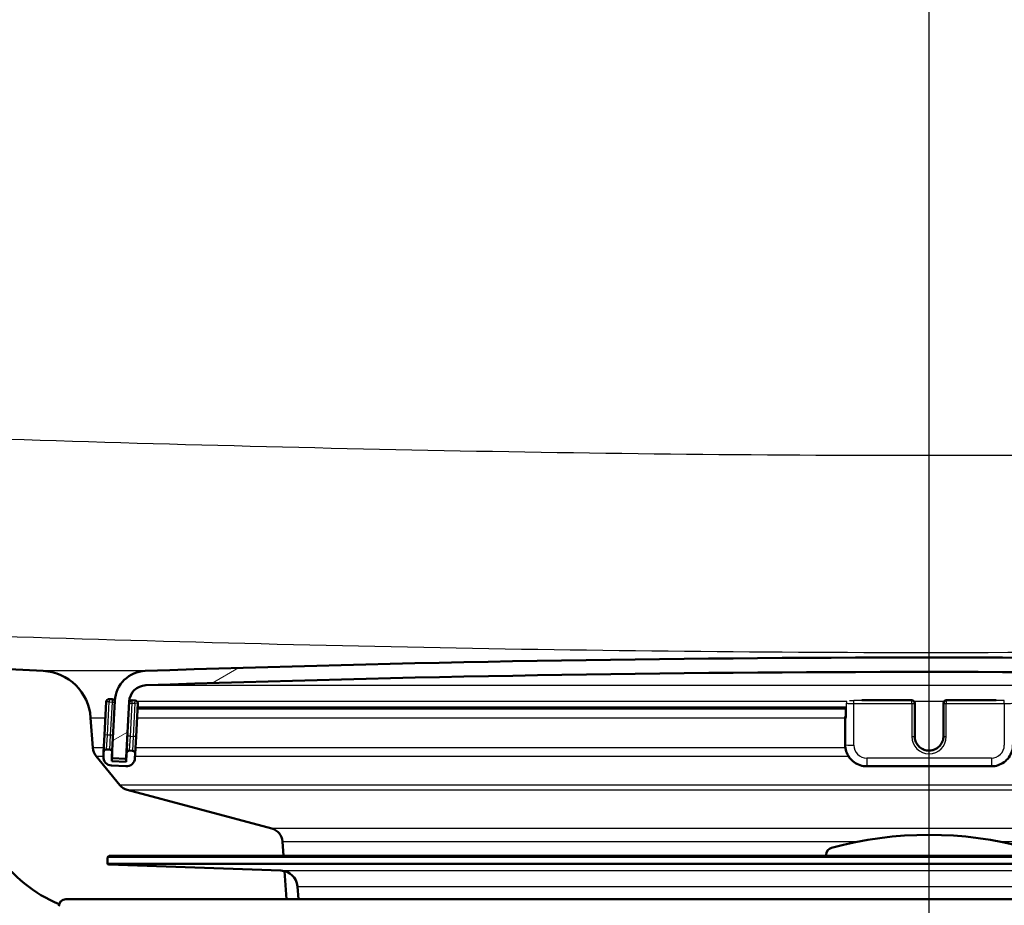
# Model space of a CAD drawing. Header units: millimetres. Extents: x 100 to 2000, y 93 to 4053.
# Tile 8 of 25: x 847 to 916, y 1545 to 1606. Entities that reach past the tile are written whole.
import ezdxf

# ---------------------------------------------------------------- set-up
doc = ezdxf.new("R2010")
doc.units = ezdxf.units.MM
doc.header["$LTSCALE"] = 10
for name, color, linetype, lineweight in [('Centerline(ISO)', 7, 'Continuous', 25), ('Hatch', 7, 'Continuous', 9), ('Visible Edges(ISO)', 7, 'Continuous', 50), ('Visible Tangent Edges(ISO)', 7, 'Continuous', 25)]:
    doc.layers.add(name, color=color, linetype=linetype, lineweight=lineweight)
pattern_1 = [(45, (0, 0), (-22.45064030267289, 22.45064030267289), [])]

msp = doc.modelspace()

# ---------------------------------------------------------------- hatches: boundary and pattern name
at = {"layer": 'Hatch'}
h = msp.add_hatch(dxfattribs=at)
h.set_pattern_fill('ANSI31', color=256, scale=254, style=0)
h.set_pattern_definition(pattern_1)
edge = h.paths.add_edge_path()
edge.add_line((850.502518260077, 1545.101729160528), (865.8322501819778, 1545.101729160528))
edge.add_line((865.8322501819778, 1545.101729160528), (865.6964497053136, 1547.043766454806))
edge.add_ellipse((865.39816380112, 1545.881430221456), major_axis=(1.199268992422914, -0.041879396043), ratio=1, start_angle=77.60699785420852, end_angle=89.99999999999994)
edge.add_line((865.4400431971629, 1547.080699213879), (853.4815176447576, 1547.498300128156))
edge.add_ellipse((853.4850075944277, 1547.598239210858), major_axis=(-0.0999390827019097, 0.0034899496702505), ratio=1, start_angle=0, end_angle=90.00000000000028, ccw=False)
edge.add_line((853.3850685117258, 1547.601729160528), (853.399028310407, 1548.001485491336))
edge.add_ellipse((853.4989673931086, 1547.997995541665), major_axis=(0.0034899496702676, 0.099939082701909), ratio=1, start_angle=2.000000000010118, end_angle=90.0000000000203, ccw=False)
edge.add_line((853.4989673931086, 1548.097995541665), (865.6227308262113, 1548.097995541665))
edge.add_line((865.6227308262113, 1548.097995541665), (865.5522750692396, 1549.105559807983))
edge.add_ellipse((864.5547110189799, 1549.035803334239), major_axis=(-0.0697564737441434, 0.9975640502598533), ratio=1, start_angle=269.9999999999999, end_angle=340.999999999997)
edge.add_line((864.8135300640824, 1550.001729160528), (854.7680162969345, 1552.693416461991))
edge.add_ellipse((855.0268353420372, 1553.65934228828), major_axis=(-0.9659258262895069, 0.2588190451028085), ratio=1, start_angle=54.500000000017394, end_angle=89.99999999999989, ccw=False)
edge.add_line((854.2552107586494, 1553.023264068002), (852.5910666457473, 1555.042032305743))
edge.add_ellipse((853.362691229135, 1555.67811052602), major_axis=(-0.6360782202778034, 0.7716245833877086), ratio=1, start_angle=54.4999999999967, end_angle=89.99999999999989, ccw=False)
edge.add_line((852.365127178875, 1555.608354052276), (852.2185218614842, 1557.704907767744))
edge.add_ellipse((848.7270476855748, 1557.460760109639), major_axis=(-0.2441476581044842, 3.491474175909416), ratio=1, start_angle=270.0000000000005, end_angle=352.9999999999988)
edge.add_line((848.9102235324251, 1560.95596348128), (579.7135090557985, 1575.063965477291))
edge.add_spline(control_points=[(579.7135090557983, 1575.063965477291), (578.0813097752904, 1575.14950541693), (576.474010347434, 1575.501246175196), (573.4365352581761, 1576.709265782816), (572.026679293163, 1577.557463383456), (569.2935615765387, 1579.881550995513), (568.0669432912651, 1581.425388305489), (566.2745254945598, 1584.896346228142), (565.7258624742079, 1586.79028259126), (565.5556279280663, 1588.736072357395)], knot_values=[-2.152596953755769, -2.152596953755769, -2.152596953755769, -2.152596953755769, -1.662265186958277, -1.662265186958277, -1.171933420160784, -1.171933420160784, -0.5859667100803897, -0.5859667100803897, 0, 0, 0, 0], degree=3, periodic=0)
edge.add_line((565.5556279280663, 1588.736072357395), (550.6223135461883, 1759.424636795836))
edge.add_ellipse((549.1280214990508, 1759.293903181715), major_axis=(-0.1307336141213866, 1.494292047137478), ratio=1, start_angle=270.0000000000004, end_angle=355.0000000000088)
edge.add_line((549.1280214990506, 1760.793903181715), (534.0025182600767, 1760.793903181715))
edge.add_line((534.0025182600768, 1760.793903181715), (534.0025182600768, 1754.793903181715))
edge.add_line((534.0025182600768, 1754.793903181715), (539.5025182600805, 1754.793903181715))
edge.add_line((539.5025182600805, 1754.793903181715), (541.502518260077, 1754.793903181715))
edge.add_ellipse((541.502518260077, 1753.793903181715), major_axis=(0.9999999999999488, 7.2e-14), ratio=1, start_angle=0, end_angle=89.99999999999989, ccw=False)
edge.add_line((542.5025182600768, 1753.793903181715), (542.5025182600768, 1752.555081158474))
edge.add_ellipse((541.056018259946, 1748.293903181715), major_axis=(4.261177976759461, -1.446500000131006), ratio=1, start_angle=23.750301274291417, end_angle=89.99999999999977, ccw=False)
edge.add_line((545.5388944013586, 1748.68610402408), (559.9182598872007, 1584.329204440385))
edge.add_spline(control_points=[(559.9182598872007, 1584.329204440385), (560.1081942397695, 1582.158244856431), (560.6516881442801, 1580.032851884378), (562.4027415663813, 1576.041564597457), (563.5985871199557, 1574.20237066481), (566.8226621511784, 1570.668579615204), (568.9369357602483, 1569.105923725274), (573.645466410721, 1566.879002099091), (576.1947073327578, 1566.236026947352), (578.7954347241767, 1566.099728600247)], knot_values=[-2.87012927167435, -2.87012927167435, -2.87012927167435, -2.87012927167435, -2.216353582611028, -2.216353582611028, -1.56257789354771, -1.56257789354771, -0.7812889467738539, -0.7812889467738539, 0, 0, 0, 0], degree=3, periodic=0)
edge.add_line((578.7954347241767, 1566.099728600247), (838.0184243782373, 1552.514427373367))
edge.add_ellipse((837.4950648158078, 1542.528132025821), major_axis=(9.986295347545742, -0.5233595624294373), ratio=1, start_angle=37.8602175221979, end_angle=90.00000000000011, ccw=False)
edge.add_ellipse((853.9060435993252, 1553.959657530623), major_axis=(5.71576275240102, -8.205489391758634), ratio=1, start_angle=270.0000000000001, end_angle=302.2923472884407)
edge.add_ellipse((850.502518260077, 1544.601729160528), major_axis=(0.1425082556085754, 0.4792613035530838), ratio=1, start_angle=16.559835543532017, end_angle=89.99999999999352, ccw=False)
edge = h.paths.add_edge_path()
edge.add_line((955.1727863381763, 1545.101729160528), (970.5025182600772, 1545.101729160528))
edge.add_ellipse((970.502518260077, 1544.601729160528), major_axis=(0.5000000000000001, 5e-16), ratio=1, start_angle=16.559835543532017, end_angle=89.9999999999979, ccw=False)
edge.add_ellipse((967.0989929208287, 1553.959657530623), major_axis=(9.215420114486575, 3.88278664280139), ratio=1, start_angle=270.0000000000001, end_angle=302.2923472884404)
edge.add_ellipse((983.5099717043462, 1542.528132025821), major_axis=(5.71576275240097, 8.205489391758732), ratio=1, start_angle=37.860217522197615, end_angle=90, ccw=False)
edge.add_line((982.9866121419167, 1552.514427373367), (1242.209601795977, 1566.099728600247))
edge.add_spline(control_points=[(1242.209601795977, 1566.099728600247), (1244.385867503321, 1566.213781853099), (1246.52893340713, 1566.682769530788), (1250.578900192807, 1568.293462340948), (1252.458708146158, 1569.424392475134), (1256.102865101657, 1572.523175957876), (1257.738356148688, 1574.581625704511), (1260.128246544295, 1579.209569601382), (1260.859797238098, 1581.734818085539), (1261.086776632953, 1584.329204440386)], knot_values=[-2.870129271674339, -2.870129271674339, -2.870129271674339, -2.870129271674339, -2.216353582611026, -2.216353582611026, -1.562577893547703, -1.562577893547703, -0.7812889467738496, -0.7812889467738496, 0, 0, 0, 0], degree=3, periodic=0)
edge.add_line((1261.086776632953, 1584.329204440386), (1275.466142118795, 1748.68610402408))
edge.add_ellipse((1279.949018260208, 1748.293903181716), major_axis=(0.3922008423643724, 4.482876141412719), ratio=1, start_angle=23.750301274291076, end_angle=90.00000000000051, ccw=False)
edge.add_line((1278.502518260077, 1752.555081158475), (1278.502518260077, 1753.793903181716))
edge.add_ellipse((1279.502518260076, 1753.793903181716), major_axis=(-5.31e-14, 0.9999999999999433), ratio=1, start_angle=0, end_angle=90.00000000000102, ccw=False)
edge.add_line((1279.502518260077, 1754.793903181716), (1281.50251826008, 1754.793903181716))
edge.add_line((1281.50251826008, 1754.793903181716), (1287.002518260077, 1754.793903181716))
edge.add_line((1287.002518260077, 1754.793903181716), (1287.002518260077, 1760.793903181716))
edge.add_line((1287.002518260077, 1760.793903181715), (1271.877015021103, 1760.793903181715))
edge.add_ellipse((1271.877015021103, 1759.293903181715), major_axis=(-1.500000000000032, -7.24e-14), ratio=1, start_angle=269.9999999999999, end_angle=354.9999999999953)
edge.add_line((1270.382722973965, 1759.424636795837), (1255.449408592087, 1588.736072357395))
edge.add_spline(control_points=[(1255.449408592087, 1588.736072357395), (1255.306957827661, 1587.10785266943), (1254.899337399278, 1585.51380794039), (1253.586047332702, 1582.5203424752), (1252.689163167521, 1581.140947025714), (1250.271106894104, 1578.49060373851), (1248.685401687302, 1577.318611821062), (1245.154003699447, 1575.648420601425), (1243.24207300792, 1575.16618923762), (1241.291527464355, 1575.063965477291)], knot_values=[-2.152596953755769, -2.152596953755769, -2.152596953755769, -2.152596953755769, -1.662265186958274, -1.662265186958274, -1.171933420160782, -1.171933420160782, -0.5859667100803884, -0.5859667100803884, 0, 0, 0, 0], degree=3, periodic=0)
edge.add_line((1241.291527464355, 1575.063965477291), (972.0948129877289, 1560.95596348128))
edge.add_ellipse((972.2779888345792, 1557.460760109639), major_axis=(-3.495203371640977, -0.1831758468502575), ratio=0.9999999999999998, start_angle=270.0000000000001, end_angle=353.0000000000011)
edge.add_line((968.7865146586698, 1557.704907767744), (968.6399093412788, 1555.608354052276))
edge.add_ellipse((967.6423452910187, 1555.678110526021), major_axis=(-0.0697564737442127, -0.9975640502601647), ratio=1, start_angle=54.5000000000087, end_angle=89.99999999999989, ccw=False)
edge.add_line((968.4139698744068, 1555.042032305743), (966.7498257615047, 1553.023264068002))
edge.add_ellipse((965.9782011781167, 1553.65934228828), major_axis=(-0.6360782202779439, -0.7716245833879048), ratio=1, start_angle=54.50000000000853, end_angle=89.9999999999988, ccw=False)
edge.add_line((966.2370202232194, 1552.693416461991), (956.1915064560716, 1550.001729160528))
edge.add_ellipse((956.4503255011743, 1549.035803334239), major_axis=(-0.96592582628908, -0.2588190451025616), ratio=1, start_angle=270.0000000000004, end_angle=340.999999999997)
edge.add_line((955.4527614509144, 1549.105559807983), (955.3823056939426, 1548.097995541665))
edge.add_line((955.3823056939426, 1548.097995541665), (967.5060691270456, 1548.097995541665))
edge.add_ellipse((967.5060691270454, 1547.997995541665), major_axis=(0.1, 1e-16), ratio=1, start_angle=2.000000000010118, end_angle=89.99999999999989, ccw=False)
edge.add_line((967.6060082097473, 1548.001485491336), (967.6199680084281, 1547.601729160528))
edge.add_ellipse((967.5200289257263, 1547.598239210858), major_axis=(0.0034899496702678, -0.099939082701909), ratio=1, start_angle=0, end_angle=90.0000000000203, ccw=False)
edge.add_line((967.5235188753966, 1547.498300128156), (955.5649933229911, 1547.080699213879))
edge.add_ellipse((955.6068727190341, 1545.881430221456), major_axis=(1.162336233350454, 0.2982859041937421), ratio=1, start_angle=77.60699785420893, end_angle=89.99999999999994)
edge.add_line((955.3085868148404, 1547.043766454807), (955.172786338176, 1545.101729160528))
h = msp.add_hatch(dxfattribs=at)
h.set_pattern_fill('ANSI31', color=256, scale=254, angle=-15, style=0)
h.set_pattern_definition([(30, (0, 0), (-15.875, 27.49630657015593), [])])
edge = h.paths.add_edge_path()
edge.add_ellipse((967.2116170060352, 1554.98526602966), major_axis=(0.099862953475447, 0.00523359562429), ratio=1, start_angle=269.9999999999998, end_angle=332.7180519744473)
edge.add_ellipse((967.2116170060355, 1554.98526602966), major_axis=(0.041122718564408, 0.0911532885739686), ratio=1, start_angle=269.9999999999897, end_angle=297.2819480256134)
edge.add_line((967.3114799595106, 1554.990499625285), (967.2933605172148, 1555.336239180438))
edge.add_line((967.2933605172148, 1555.336239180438), (967.1080390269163, 1558.872383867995))
edge.add_ellipse((964.9110540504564, 1558.75724476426), major_axis=(-0.1151391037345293, 2.196984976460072), ratio=1, start_angle=269.9999999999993, end_angle=355.0444456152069)
edge.add_ellipse((910.5025182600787, -34.73915995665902), major_axis=(-1595.695123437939, 54.48360911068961), ratio=1, start_angle=270, end_angle=273.9111087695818)
edge.add_ellipse((856.0939824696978, 1558.75724476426), major_axis=(-2.19871871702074, -0.0750733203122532), ratio=1, start_angle=269.9999999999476, end_angle=355.0444456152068)
edge.add_line((853.8969974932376, 1558.872383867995), (853.7121395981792, 1555.345085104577))
edge.add_line((853.7121395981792, 1555.345085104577), (853.6935565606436, 1554.990499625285))
edge.add_ellipse((853.7934195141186, 1554.98526602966), major_axis=(-0.005233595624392, -0.0998629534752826), ratio=1, start_angle=269.9999999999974, end_angle=296.589049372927)
edge.add_ellipse((853.7934195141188, 1554.98526602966), major_axis=(0.0400173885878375, -0.091643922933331), ratio=1, start_angle=270.0000000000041, end_angle=333.4109506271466)
edge.add_line((853.7881859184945, 1554.885403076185), (854.5870895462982, 1554.843534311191))
edge.add_ellipse((854.5923231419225, 1554.943397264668), major_axis=(0.0998629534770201, -0.0052335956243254), ratio=1, start_angle=269.9999999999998, end_angle=272.9999999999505)
edge.add_ellipse((854.5923231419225, 1554.943397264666), major_axis=(0.0999999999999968, 9e-15), ratio=1, start_angle=269.9999999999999, end_angle=356.9999999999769)
edge.add_line((854.6921860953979, 1554.938163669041), (854.8956270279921, 1558.820047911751))
edge.add_ellipse((856.0939824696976, 1558.75724476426), major_axis=(0.0628031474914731, 1.198355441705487), ratio=1, start_angle=4.955554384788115, end_angle=89.99999999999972, ccw=False)
edge.add_ellipse((910.5025182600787, -34.73915995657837), major_axis=(1594.695705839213, 54.44948487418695), ratio=1, start_angle=86.0888912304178, end_angle=90, ccw=False)
edge.add_ellipse((964.9110540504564, 1558.75724476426), major_axis=(1.19930111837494, -0.0409490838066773), ratio=1, start_angle=4.955554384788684, end_angle=89.99999999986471, ccw=False)
edge.add_line((966.109409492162, 1558.820047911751), (966.3128504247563, 1554.938163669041))
edge.add_ellipse((966.4127133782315, 1554.943397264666), major_axis=(0.0052335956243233, -0.0998629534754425), ratio=1, start_angle=270.0000000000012, end_angle=356.9999999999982)
edge.add_ellipse((966.4127133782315, 1554.943397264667), major_axis=(0.1000000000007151, 2.67e-14), ratio=1, start_angle=270.0000000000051, end_angle=272.9999999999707)
edge.add_line((966.4179469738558, 1554.843534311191), (967.2168506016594, 1554.885403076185))
h = msp.add_hatch(dxfattribs=at)
h.set_pattern_fill('ANSI31', color=256, scale=254, style=0)
h.set_pattern_definition(pattern_1)
edge = h.paths.add_edge_path()
edge.add_ellipse((853.519616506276, 1555.290910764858), major_axis=(0.0104671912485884, 0.1997259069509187), ratio=1, start_angle=270.0000000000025, end_angle=288.7161445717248)
edge.add_ellipse((853.519616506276, 1555.290910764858), major_axis=(-0.0541743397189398, 0.1925230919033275), ratio=1, start_angle=270.0000000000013, end_angle=341.2838554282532)
edge.add_line((853.5300836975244, 1555.490636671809), (853.3303577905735, 1555.501103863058))
edge.add_ellipse((853.3198905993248, 1555.301377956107), major_axis=(-0.1997259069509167, 0.0104671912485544), ratio=1, start_angle=270.0000000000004, end_angle=359.9999999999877)
edge.add_line((853.120164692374, 1555.311845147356), (853.1044639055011, 1555.012256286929))
edge.add_ellipse((853.7036416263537, 1554.980854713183), major_axis=(-0.0314015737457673, -0.5991777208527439), ratio=1, start_angle=270.0000000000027, end_angle=359.9999999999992)
edge.add_line((853.672240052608, 1554.381676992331), (854.6708695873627, 1554.329341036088))
edge.add_ellipse((854.7022711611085, 1554.928518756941), major_axis=(0.5991777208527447, -0.0314015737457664), ratio=1, start_angle=270, end_angle=359.9999999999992)
edge.add_line((855.301448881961, 1554.897117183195), (855.317149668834, 1555.196706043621))
edge.add_ellipse((855.117423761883, 1555.20717323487), major_axis=(0.0104671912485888, 0.1997259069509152), ratio=1, start_angle=269.9999999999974, end_angle=359.9999999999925)
edge.add_line((855.1278909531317, 1555.40689914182), (854.9281650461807, 1555.417366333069))
edge.add_ellipse((854.9176978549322, 1555.217640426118), major_axis=(-0.1997259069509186, 0.0104671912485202), ratio=1, start_angle=270.0000000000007, end_angle=359.9999999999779)
edge.add_line((854.7179719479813, 1555.228107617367), (854.6865703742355, 1554.628929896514))
edge.add_line((854.6865703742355, 1554.628929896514), (853.687940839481, 1554.681265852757))
edge.add_line((853.687940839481, 1554.681265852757), (853.7017755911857, 1554.945248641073))
edge.add_line((853.7017755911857, 1554.945248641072), (853.7193424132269, 1555.28044357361))
h = msp.add_hatch(dxfattribs=at)
h.set_pattern_fill('ANSI31', color=256, scale=254, angle=15, style=0)
h.set_pattern_definition([(60, (0, 0), (-27.49630657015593, 15.875), [])])
edge = h.paths.add_edge_path()
edge.add_line((917.6525182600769, 1548.097995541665), (917.6525182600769, 1548.185864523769))
edge.add_ellipse((917.152518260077, 1548.185864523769), major_axis=(5.95e-14, 0.4999999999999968), ratio=1, start_angle=269.9999999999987, end_angle=344.8833943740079)
edge.add_ellipse((910.5025182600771, 1523.568238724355), major_axis=(-25.10032434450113, 6.780392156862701), ratio=0.9999999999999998, start_angle=270, end_angle=300.2332112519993)
edge.add_ellipse((903.8525182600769, 1548.185864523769), major_axis=(-0.482698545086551, -0.1303921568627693), ratio=1, start_angle=270.0000000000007, end_angle=344.8833943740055)
edge.add_line((903.352518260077, 1548.185864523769), (903.352518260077, 1548.097995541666))
edge.add_line((903.352518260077, 1548.097995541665), (917.6525182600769, 1548.097995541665))

# ---------------------------------------------------------------- linework, layer by layer
at = {"layer": 'Centerline(ISO)', "linetype": 'Continuous'}
msp.add_line((910.5025182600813, 837.5652881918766), (910.5025182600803, 2009.380946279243), dxfattribs=at)
at = {"layer": 'Visible Edges(ISO)'}
for p, q in [((848.9102235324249, 1560.95596348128), (579.7135090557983, 1575.063965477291)), ((853.3033405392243, 1558.807048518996), (853.1829678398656, 1556.510200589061)), ((853.7132595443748, 1558.98584004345), (853.5135336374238, 1558.996307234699)), ((853.8969974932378, 1558.872383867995), (853.6935565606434, 1554.990499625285)), ((854.6921860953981, 1554.938163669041), (854.8956270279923, 1558.820047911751)), ((855.3110667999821, 1558.902102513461), (855.111340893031, 1558.91256970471)), ((855.3799528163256, 1556.395061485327), (855.5003255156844, 1558.691909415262)), ((909.302518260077, 1558.912843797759), (905.8291438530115, 1558.912843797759)), ((909.5025182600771, 1558.70237660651), (909.5025182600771, 1558.712843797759)), ((909.5025182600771, 1556.405528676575), (909.5025182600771, 1558.702376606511)), ((911.5025182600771, 1558.712843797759), (911.5025182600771, 1558.70237660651)), ((911.5025182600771, 1558.70237660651), (911.5025182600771, 1556.405528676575)), ((915.1758926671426, 1558.912843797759), (911.7025182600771, 1558.912843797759)), ((855.4818093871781, 1558.338600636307), (904.7254656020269, 1558.338600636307)), ((904.7254656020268, 1558.33875122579), (904.7254656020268, 1557.714214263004)), ((852.365127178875, 1555.608354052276), (852.218521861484, 1557.704907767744)), ((904.6718757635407, 1557.777017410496), (904.6718757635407, 1557.724681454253)), ((904.6718757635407, 1557.724681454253), (904.6718757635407, 1555.827285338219)), ((853.1829678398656, 1556.510200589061), (853.120164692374, 1555.311845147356)), ((854.7541362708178, 1555.91816400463), (854.7179719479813, 1555.228107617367)), ((855.317149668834, 1555.196706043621), (855.3799528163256, 1556.395061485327)), ((853.120164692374, 1555.311845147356), (853.1044639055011, 1555.012256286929)), ((853.5300836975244, 1555.490636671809), (853.3303577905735, 1555.501103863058)), ((853.687940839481, 1554.681265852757), (853.7193424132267, 1555.28044357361)), ((854.7179719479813, 1555.228107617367), (854.6865703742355, 1554.628929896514)), ((855.1278909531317, 1555.406899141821), (854.9281650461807, 1555.417366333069)), ((855.301448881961, 1554.897117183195), (855.317149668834, 1555.196706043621)), ((854.2552107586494, 1553.023264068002), (852.5910666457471, 1555.042032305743)), ((854.6865703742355, 1554.628929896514), (853.687940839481, 1554.681265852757)), ((853.7881859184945, 1554.885403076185), (854.5870895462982, 1554.843534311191)), ((854.5923231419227, 1554.843397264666), (854.697810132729, 1554.843397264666)), ((853.672240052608, 1554.381676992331), (854.6708695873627, 1554.329341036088)), ((906.1718757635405, 1554.32851875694), (914.8331607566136, 1554.32851875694)), ((864.8135300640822, 1550.001729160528), (854.7680162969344, 1552.693416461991)), ((865.6227308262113, 1548.097995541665), (865.5522750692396, 1549.105559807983)), ((853.399028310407, 1548.001485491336), (853.3850685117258, 1547.601729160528)), ((967.5060691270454, 1548.097995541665), (853.4989673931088, 1548.097995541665)), ((903.352518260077, 1548.185864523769), (903.352518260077, 1548.097995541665)), ((865.4400431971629, 1547.080699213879), (853.4815176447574, 1547.498300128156)), ((865.8322501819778, 1545.101729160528), (865.6964497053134, 1547.043766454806)), ((866.6709626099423, 1545.101729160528), (866.59359743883, 1545.986017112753)), ((850.5025182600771, 1545.101729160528), (865.832250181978, 1545.101729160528)), ((865.832250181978, 1545.101729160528), (970.502518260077, 1545.101729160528))]:
    msp.add_line(p, q, dxfattribs=at)
for centre, radius, start, end in [((910.5025182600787, -34.73915995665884), 1596.625000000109, 88.04444561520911, 91.95555438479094), ((848.7270476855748, 1557.460760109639), 3.499999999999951, 3.999999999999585, 86.99999999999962), ((856.0939824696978, 1558.75724476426), 2.200000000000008, 91.9555543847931, 177.0000000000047), ((910.5025182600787, -34.73915995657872), 1595.625000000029, 88.0444456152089, 91.95555438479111), ((856.0939824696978, 1558.75724476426), 1.199999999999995, 91.95555438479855, 177.000000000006), ((853.5030664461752, 1558.796581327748), 0.1999999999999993, 87.00000000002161, 177.0000000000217), ((853.7027923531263, 1558.786114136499), 0.1999999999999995, 15.71614457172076, 87.00000000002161), ((855.1008737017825, 1558.712843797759), 0.1999999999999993, 87.00000000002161, 168.1987935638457), ((855.3005996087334, 1558.70237660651), 0.1999999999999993, 357.0000000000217, 87.00000000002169), ((909.302518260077, 1558.712843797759), 0.2, 0, 90), ((911.7025182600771, 1558.712843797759), 0.2, 90, 180), ((853.362691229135, 1555.67811052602), 1.000000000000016, 184.0000000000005, 219.5000000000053), ((853.3198905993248, 1555.301377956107), 0.1999999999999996, 87.00000000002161, 177.0000000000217), ((853.519616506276, 1555.290910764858), 0.1999999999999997, 357.0000000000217, 87.00000000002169), ((854.9176978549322, 1555.217640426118), 0.1999999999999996, 87.00000000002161, 177.0000000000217), ((855.117423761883, 1555.20717323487), 0.1999999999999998, 357.0000000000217, 87.00000000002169), ((853.7036416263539, 1554.980854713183), 0.599999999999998, 177.0000000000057, 267.0000000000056), ((853.793419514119, 1554.98526602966), 0.0999999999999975, 176.99999999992, 266.99999999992), ((854.5923231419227, 1554.943397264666), 0.0999999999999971, 267.0000000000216, 357.0000000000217), ((854.7022711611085, 1554.928518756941), 0.5999999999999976, 267.0000000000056, 357.0000000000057), ((855.0268353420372, 1553.65934228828), 1.000000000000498, 219.5000000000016, 254.9999999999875), ((864.5547110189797, 1549.035803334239), 1.00000000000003, 4.000000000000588, 74.9999999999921), ((910.5025182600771, 1523.568238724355), 26, 74.88339437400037, 105.1166056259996), ((903.8525182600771, 1548.185864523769), 0.4999999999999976, 105.116605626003, 180), ((853.9060435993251, 1553.959657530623), 9.999999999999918, 214.8602175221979, 247.1525648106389), ((853.4850075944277, 1547.598239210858), 0.1000000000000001, 178.0000000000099, 268.0000000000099), ((853.4989673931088, 1547.997995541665), 0.1, 90, 178.0000000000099), ((865.39816380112, 1545.881430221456), 1.2, 5.000000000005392, 88.0000000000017), ((850.5025182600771, 1544.601729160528), 0.5, 90, 180)]:
    msp.add_arc(centre, radius, start, end, dxfattribs=at)
for centre, major_axis, ratio, start_param, end_param in [((905.2718757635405, 1557.777017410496), (-0.5999999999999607, -6e-16), 0.0523359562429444, 5.857324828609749, 6.283185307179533), ((905.2718757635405, 1557.724681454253), (-0.5999999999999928, -5e-16), 0.0523359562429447, 1.3961e-12, 0.5235987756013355), ((904.9254656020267, 1557.714214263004), (-0.2000000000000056, -2e-16), 0.0523359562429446, 0, 0.5235987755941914)]:
    msp.add_ellipse(centre, major_axis=major_axis, ratio=ratio, start_param=start_param, end_param=end_param, dxfattribs=at)
for points, knots in [([(906.1718757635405, 1554.32851875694), (906.0148822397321, 1554.32851875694), (905.8579132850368, 1554.353344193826), (905.559247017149, 1554.450253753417), (905.417597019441, 1554.522323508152), (905.1634318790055, 1554.706732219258), (905.0509582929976, 1554.819042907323), (904.8662025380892, 1555.072988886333), (904.7939517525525, 1555.214583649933), (904.6967798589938, 1555.513238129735), (904.6718757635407, 1555.670248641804), (904.6718757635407, 1555.827285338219)], [4.712388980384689, 4.712388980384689, 4.712388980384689, 4.712388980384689, 5.026548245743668, 5.026548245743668, 5.340707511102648, 5.340707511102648, 5.654866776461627, 5.654866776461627, 5.969026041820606, 5.969026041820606, 6.283185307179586, 6.283185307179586, 6.283185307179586, 6.283185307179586]), ([(911.5025182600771, 1556.415995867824), (911.5025182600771, 1556.309469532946), (911.4852965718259, 1556.202961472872), (911.418144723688, 1556.00073293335), (911.3682297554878, 1555.905046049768), (911.2407591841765, 1555.734198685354), (911.1632339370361, 1555.659061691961), (910.9884262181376, 1555.536950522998), (910.8911815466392, 1555.489987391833), (910.6868146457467, 1555.428983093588), (910.5797312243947, 1555.414943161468), (910.3665492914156, 1555.421199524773), (910.2604882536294, 1555.44149132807), (910.0601000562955, 1555.514354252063), (909.9658096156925, 1555.566916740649), (909.7985245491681, 1555.699006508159), (909.7255656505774, 1555.778519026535), (909.6083620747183, 1555.956464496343), (909.564148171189, 1556.054873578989), (909.5139930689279, 1556.241853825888), (909.5025182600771, 1556.328921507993), (909.5025182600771, 1556.415995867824)], [3.141592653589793, 3.141592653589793, 3.141592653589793, 3.141592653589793, 3.461786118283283, 3.461786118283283, 3.781940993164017, 3.781940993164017, 4.101995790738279, 4.101995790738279, 4.421929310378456, 4.421929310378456, 4.741768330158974, 4.741768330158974, 5.061576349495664, 5.061576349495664, 5.381428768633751, 5.381428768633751, 5.701383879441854, 5.701383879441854, 6.021459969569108, 6.021459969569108, 6.283185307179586, 6.283185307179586, 6.283185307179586, 6.283185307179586]), ([(916.3331607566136, 1555.827285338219), (916.3331607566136, 1555.670248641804), (916.3082566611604, 1555.513238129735), (916.2110847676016, 1555.214583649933), (916.138833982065, 1555.072988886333), (915.9540782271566, 1554.819042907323), (915.8416046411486, 1554.706732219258), (915.5874395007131, 1554.522323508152), (915.4457895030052, 1554.450253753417), (915.1471232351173, 1554.353344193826), (914.990154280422, 1554.32851875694), (914.8331607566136, 1554.32851875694)], [3.141592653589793, 3.141592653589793, 3.141592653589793, 3.141592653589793, 3.455751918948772, 3.455751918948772, 3.769911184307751, 3.769911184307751, 4.084070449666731, 4.084070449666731, 4.39822971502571, 4.39822971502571, 4.712388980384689, 4.712388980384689, 4.712388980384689, 4.712388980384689])]:
    msp.add_open_spline(points, degree=3, knots=knots, dxfattribs=at)
at = {"layer": 'Visible Tangent Edges(ISO)'}
for p, q in [((856.0189091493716, 1560.95596348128), (848.9102235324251, 1560.95596348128)), ((856.0530333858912, 1559.956545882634), (964.952003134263, 1559.956545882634)), ((853.5030664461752, 1558.796581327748), (853.3033405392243, 1558.807048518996)), ((853.3826937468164, 1556.499733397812), (853.5030664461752, 1558.796581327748)), ((853.5135336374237, 1558.996307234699), (853.5030664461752, 1558.796581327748)), ((853.5030664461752, 1558.796581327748), (853.7027923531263, 1558.786114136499)), ((853.7027923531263, 1558.786114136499), (853.5824196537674, 1556.489266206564)), ((853.7132595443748, 1558.98584004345), (853.7027923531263, 1558.786114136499)), ((853.7027923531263, 1558.786114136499), (853.8919567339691, 1558.77620045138)), ((854.93203271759, 1558.820047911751), (854.8956270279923, 1558.820047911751)), ((854.9029315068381, 1558.723217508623), (855.1008737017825, 1558.712843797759)), ((854.9805010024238, 1556.415995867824), (855.1008737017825, 1558.712843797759)), ((855.1008737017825, 1558.712843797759), (855.111340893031, 1558.91256970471)), ((855.1008737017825, 1558.712843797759), (855.3005996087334, 1558.70237660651)), ((855.3005996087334, 1558.702376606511), (855.1802269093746, 1556.405528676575)), ((855.3005996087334, 1558.70237660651), (855.3110667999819, 1558.902102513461)), ((855.5003255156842, 1558.691909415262), (855.3005996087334, 1558.70237660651)), ((904.7824425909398, 1558.820047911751), (855.4623199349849, 1558.820047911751)), ((904.75226052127, 1557.70898066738), (904.75226052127, 1558.707610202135)), ((905.2718757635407, 1558.691909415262), (905.2718757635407, 1558.902102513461)), ((909.302518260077, 1558.902102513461), (905.2718757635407, 1558.902102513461)), ((905.2718757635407, 1558.691909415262), (909.302518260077, 1558.691909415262)), ((905.2718757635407, 1555.795883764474), (905.2718757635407, 1558.691909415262)), ((905.706259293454, 1558.91256970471), (909.302518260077, 1558.91256970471)), ((909.302518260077, 1558.91256970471), (909.302518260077, 1558.912843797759)), ((909.302518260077, 1558.91256970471), (909.302518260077, 1558.902102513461)), ((909.302518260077, 1558.691909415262), (909.302518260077, 1558.902102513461)), ((909.302518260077, 1558.691909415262), (909.302518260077, 1556.395061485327)), ((911.5336772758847, 1558.820047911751), (909.4713592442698, 1558.820047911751)), ((911.7025182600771, 1558.912843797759), (911.7025182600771, 1558.91256970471)), ((911.7025182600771, 1558.902102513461), (911.7025182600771, 1558.91256970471)), ((911.7025182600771, 1558.91256970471), (915.2987772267, 1558.91256970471)), ((911.7025182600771, 1558.902102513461), (911.7025182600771, 1558.691909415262)), ((915.7331607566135, 1558.902102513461), (911.7025182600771, 1558.902102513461)), ((911.7025182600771, 1556.395061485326), (911.7025182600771, 1558.691909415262)), ((911.7025182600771, 1558.691909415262), (915.7331607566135, 1558.691909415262)), ((915.7331607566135, 1558.691909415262), (915.7331607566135, 1558.902102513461)), ((915.7331607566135, 1558.691909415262), (915.7331607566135, 1555.795883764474)), ((904.7457189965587, 1558.433367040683), (855.4867758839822, 1558.433367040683)), ((852.218521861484, 1557.704907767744), (853.2455797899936, 1557.704907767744)), ((855.448598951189, 1557.704907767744), (904.6718757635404, 1557.704907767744)), ((853.3826937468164, 1556.499733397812), (853.1829678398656, 1556.510200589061)), ((853.3303577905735, 1555.501103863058), (853.3826937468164, 1556.499733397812)), ((853.5824196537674, 1556.489266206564), (853.3826937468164, 1556.499733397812)), ((853.5824196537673, 1556.489266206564), (853.5300836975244, 1555.490636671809)), ((853.7715840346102, 1556.479352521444), (853.5824196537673, 1556.489266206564)), ((854.9805010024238, 1556.415995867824), (854.782535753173, 1556.426370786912)), ((854.9281650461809, 1555.417366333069), (854.9805010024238, 1556.415995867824)), ((854.9805010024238, 1556.415995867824), (855.1802269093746, 1556.405528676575)), ((855.1802269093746, 1556.405528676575), (855.1278909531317, 1555.406899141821)), ((855.3799528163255, 1556.395061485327), (855.1802269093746, 1556.405528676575)), ((853.1357040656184, 1555.608354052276), (852.365127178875, 1555.608354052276)), ((904.6879653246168, 1555.608354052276), (855.3387232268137, 1555.608354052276)), ((852.5910666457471, 1555.042032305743), (853.1060244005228, 1555.042032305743)), ((854.7027766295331, 1554.938163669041), (854.6921860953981, 1554.938163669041)), ((855.3090435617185, 1555.042032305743), (904.8942363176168, 1555.042032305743)), ((914.8331607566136, 1554.897117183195), (906.1718757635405, 1554.897117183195)), ((906.1718757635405, 1554.897117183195), (906.1718757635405, 1554.32851875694)), ((914.8331607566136, 1554.897117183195), (914.8331607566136, 1554.32851875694)), ((966.7498257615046, 1553.023264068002), (854.2552107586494, 1553.023264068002)), ((854.7680162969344, 1552.693416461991), (966.2370202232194, 1552.693416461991)), ((956.1915064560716, 1550.001729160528), (864.8135300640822, 1550.001729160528)), ((865.5522750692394, 1549.105559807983), (905.6193602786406, 1549.105559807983)), ((915.3856762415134, 1549.105559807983), (955.4527614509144, 1549.105559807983)), ((853.3850685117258, 1547.601729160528), (967.6199680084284, 1547.601729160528)), ((967.6060082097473, 1548.001485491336), (853.399028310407, 1548.001485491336)), ((967.5235188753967, 1547.498300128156), (853.4815176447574, 1547.498300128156)), ((865.4400431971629, 1547.080699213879), (955.5649933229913, 1547.080699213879)), ((866.59359743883, 1545.986017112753), (954.4114390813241, 1545.986017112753))]:
    msp.add_line(p, q, dxfattribs=at)
for centre, major_axis, ratio, start_param, end_param in [((904.9254656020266, 1558.712843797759), (-0.1999999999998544, -2e-16), 0.0523359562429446, 0.4543361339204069, 0.5235987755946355), ((904.9254656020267, 1558.712843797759), (-0.0180556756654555, -0.1991833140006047), 0.8648385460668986, 4.249117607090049, 4.81682320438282), ((905.2718757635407, 1558.723310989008), (0.5999999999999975, 4e-15), 0.0523359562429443, 3.66519142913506, 4.712388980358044), ((905.2718757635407, 1558.923036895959), (-0.4000000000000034, -8e-16), 0.0523359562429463, 0.7336753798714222, 1.570796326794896), ((909.302518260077, 1558.712843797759), (0.2000000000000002, 5e-16), 0.9986295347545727, 0, 1.570796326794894), ((909.302518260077, 1558.70237660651), (0.2000000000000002, 5e-16), 0.9986295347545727, 0, 1.570796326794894), ((909.302518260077, 1558.70237660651), (0.1999999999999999, 2e-16), 0.0523359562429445, 4.712388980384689, 6.283185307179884), ((911.7025182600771, 1558.712843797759), (-0.2, 0), 0.9986295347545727, 4.712388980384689, 6.283185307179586), ((911.7025182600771, 1558.70237660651), (-0.2, 0), 0.9986295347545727, 4.712388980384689, 6.283185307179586), ((911.7025182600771, 1558.70237660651), (-0.1999999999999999, -2e-16), 0.0523359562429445, 2.983e-13, 1.570796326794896), ((915.7331607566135, 1558.723310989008), (0.6000000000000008, 5e-16), 0.0523359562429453, 4.712388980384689, 5.759586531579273), ((905.2718757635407, 1555.827285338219), (-0.5999999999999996, -1.1e-15), 0.0523359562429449, 4.672e-13, 1.570796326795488), ((909.302518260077, 1556.405528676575), (0.1999999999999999, 2e-16), 0.0523359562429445, 4.712388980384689, 6.283185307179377), ((910.5025182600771, 1556.395061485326), (-1.199999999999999, -1.1e-15), 0.9986295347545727, 0, 3.141592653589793), ((910.5025182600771, 1556.415995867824), (-1, -1.2e-15), 0.9986295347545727, 0, 3.141592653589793), ((910.5025182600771, 1556.405528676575), (1, 9e-16), 0.9986295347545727, 3.141592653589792, 6.283185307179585), ((911.7025182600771, 1556.405528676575), (-0.1999999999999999, -2e-16), 0.0523359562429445, 2.983e-13, 1.570796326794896), ((906.1718757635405, 1555.795883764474), (-0.9000000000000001, -1.4e-15), 0.9986295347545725, 0, 1.570796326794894), ((914.8331607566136, 1555.795883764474), (0.9000000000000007, 5e-16), 0.9986295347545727, 4.712388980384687, 6.283185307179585)]:
    msp.add_ellipse(centre, major_axis=major_axis, ratio=ratio, start_param=start_param, end_param=end_param, dxfattribs=at)
for points, knots in [([(1235.554599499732, 1589.068513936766), (1206.424557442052, 1587.591400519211), (1177.293953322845, 1586.125566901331), (1119.029955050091, 1583.249991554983), (1089.896679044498, 1581.835826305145), (1040.448908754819, 1579.579552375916), (1020.136436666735, 1578.691442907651), (984.5457851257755, 1577.339448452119), (969.2694216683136, 1576.825608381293), (939.4962754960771, 1576.114206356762), (924.9995526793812, 1575.910731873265), (898.516045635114, 1575.910732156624), (886.5297692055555, 1576.048409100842), (862.5619107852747, 1576.53831488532), (850.5802524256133, 1576.886332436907), (816.3359772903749, 1578.046256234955), (794.0780413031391, 1578.988500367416), (752.3645368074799, 1580.853033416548), (732.9084249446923, 1581.769899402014), (685.925157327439, 1584.031282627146), (658.3990234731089, 1585.396680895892), (615.732362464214, 1587.536341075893), (600.591313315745, 1588.300757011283), (585.4504370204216, 1589.068513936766)], [-65.06944634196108, -65.06944634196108, -65.06944634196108, -65.06944634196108, -56.31911992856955, -56.31911992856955, -47.56879351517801, -47.56879351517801, -41.46923591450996, -41.46923591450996, -36.88383810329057, -36.88383810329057, -32.53472317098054, -32.53472317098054, -28.93878707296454, -28.93878707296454, -25.34285097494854, -25.34285097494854, -18.65956572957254, -18.65956572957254, -12.81620878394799, -12.81620878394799, -4.548143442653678, -4.548143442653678, 0, 0, 0, 0]), ([(584.6917609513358, 1575.396407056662), (599.8349319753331, 1574.62865013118), (614.9787066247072, 1573.864234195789), (657.6551664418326, 1571.724574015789), (685.1895999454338, 1570.359175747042), (732.199991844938, 1568.097792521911), (751.6708815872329, 1567.180926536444), (793.4394993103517, 1565.316393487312), (815.738980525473, 1564.374149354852), (850.1238210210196, 1563.214225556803), (862.1707994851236, 1562.866208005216), (886.3111047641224, 1562.376302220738), (898.4057074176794, 1562.23862527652), (925.1330011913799, 1562.238624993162), (939.7585293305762, 1562.442099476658), (969.7252016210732, 1563.153501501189), (985.0668135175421, 1563.667341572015), (1020.7651144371, 1565.019336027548), (1041.108398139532, 1565.907445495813), (1090.610853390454, 1568.163719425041), (1119.757738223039, 1569.577884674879), (1178.042460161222, 1572.453460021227), (1207.178818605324, 1573.919293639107), (1236.313275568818, 1575.396407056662)], [0, 0, 0, 0, 4.548143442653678, 4.548143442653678, 12.81620878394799, 12.81620878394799, 18.65956572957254, 18.65956572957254, 25.34285097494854, 25.34285097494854, 28.93878707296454, 28.93878707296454, 32.53472317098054, 32.53472317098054, 36.88383810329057, 36.88383810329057, 41.46923591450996, 41.46923591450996, 47.56879351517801, 47.56879351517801, 56.31911992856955, 56.31911992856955, 65.06944634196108, 65.06944634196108, 65.06944634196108, 65.06944634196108])]:
    msp.add_open_spline(points, degree=3, knots=knots, dxfattribs=at)

doc.saveas('drawing.dxf')
